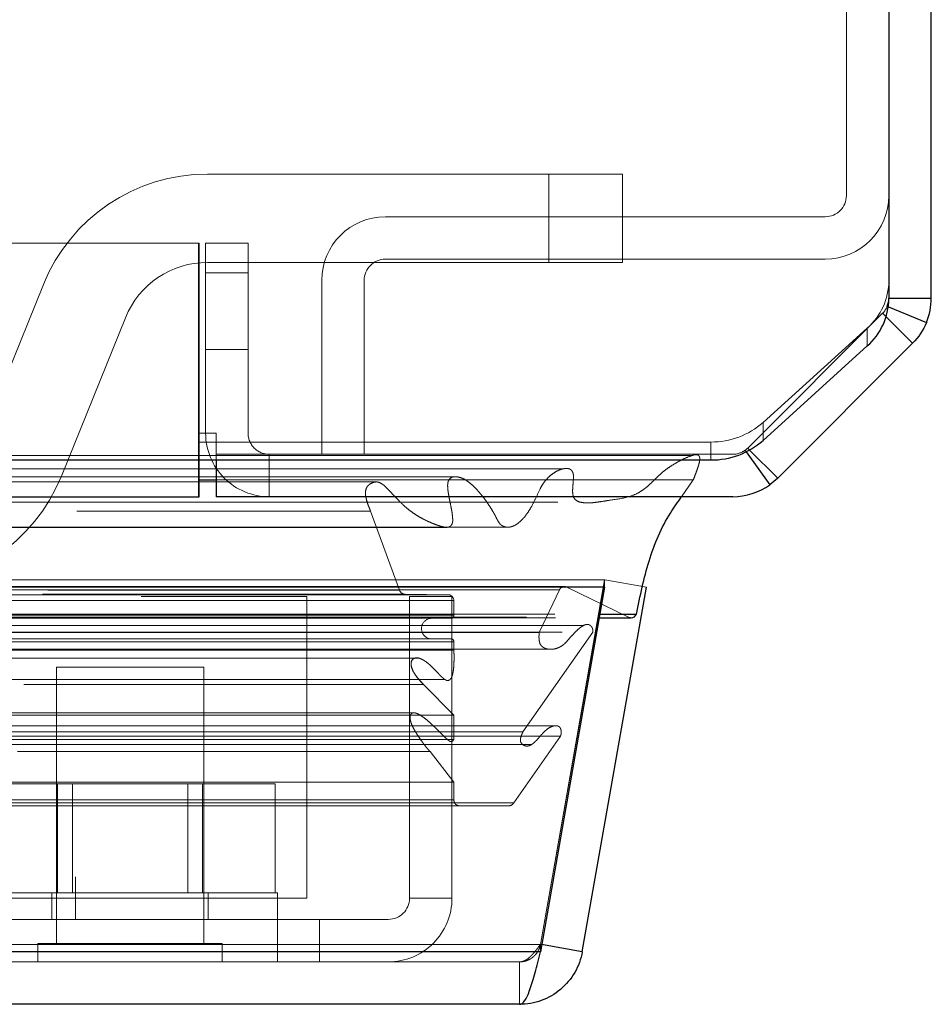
# Model space of a CAD drawing. Header units: inches. Extents: x 0.2 to 10.7, y 0.2 to 7.9.
# Tile 70 of 105: x 4.901 to 5.03, y 6.291 to 6.43. Entities that reach past the tile are written whole.
import ezdxf

# ---------------------------------------------------------------- set-up
doc = ezdxf.new("R2010")
doc.units = ezdxf.units.IN
doc.header["$MEASUREMENT"] = 0
doc.linetypes.add('HIDDEN', pattern=[0.07500000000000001, 0.05, -0.025])

msp = doc.modelspace()

# ---------------------------------------------------------------- linework, layer by layer
at = {"color": 7, "linetype": 'Continuous', "lineweight": 25}
for p, q in [((5.02980761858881, 6.390347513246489), (5.02980761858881, 7.18960487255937)), ((5.02380761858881, 7.187069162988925), (5.02380761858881, 6.390259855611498)), ((5.02380761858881, 6.390347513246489), (5.02980761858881, 6.390347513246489)), ((5.023733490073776, 6.389135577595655), (5.029122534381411, 6.386903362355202)), ((5.02342628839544, 6.387728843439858), (5.027171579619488, 6.38398355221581)), ((5.027171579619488, 6.38398355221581), (5.008095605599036, 6.364907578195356)), ((5.006025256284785, 6.370233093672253), (5.020756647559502, 6.383584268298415)), ((5.004129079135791, 6.368874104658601), (5.008095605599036, 6.364907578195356)), ((3.13330761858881, 6.36746797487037), (4.926307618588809, 6.36746797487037)), ((4.926307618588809, 6.36746797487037), (4.998659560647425, 6.36746797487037)), ((4.926307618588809, 6.362271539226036), (4.926307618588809, 6.36746797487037)), ((4.928724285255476, 6.36746797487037), (4.928724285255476, 6.362271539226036)), ((5.003642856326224, 6.368618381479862), (5.006992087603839, 6.363968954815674)), ((4.926307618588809, 6.36465335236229), (4.928724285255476, 6.36465335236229)), ((3.13330761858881, 6.362271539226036), (4.926307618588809, 6.362271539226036)), ((5.001731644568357, 6.362271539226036), (4.928724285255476, 6.362271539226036)), ((4.983632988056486, 6.349468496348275), (3.075941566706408, 6.349468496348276)), ((4.983632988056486, 6.349468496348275), (4.974548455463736, 6.297947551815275)), ((4.980466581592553, 6.297947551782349), (4.989551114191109, 6.349468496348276)), ((4.983632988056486, 6.349468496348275), (4.983632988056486, 6.349541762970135)), ((4.98287304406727, 6.345158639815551), (4.987374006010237, 6.345158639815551)), ((4.982962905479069, 6.345668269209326), (4.988141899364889, 6.345668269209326)), ((4.974548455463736, 6.297947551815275), (3.085026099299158, 6.297947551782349)), ((4.980466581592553, 6.297947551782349), (4.974726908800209, 6.298959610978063)), ((4.97160331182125, 6.290510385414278), (3.087971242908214, 6.290510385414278))]:
    msp.add_line(p, q, dxfattribs=at)
at = {"color": 7, "linetype": 'HIDDEN', "lineweight": 18}
for p, q in [((5.017807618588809, 6.459479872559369), (5.017807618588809, 6.404854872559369)), ((4.975741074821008, 6.407898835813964), (4.927478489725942, 6.407898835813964)), ((4.975741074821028, 6.395398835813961), (4.975741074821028, 6.407898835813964)), ((4.975741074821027, 6.395398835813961), (4.975741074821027, 6.407898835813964)), ((4.975741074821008, 6.395398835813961), (4.975741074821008, 6.407898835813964)), ((4.975741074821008, 6.407898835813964), (4.986157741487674, 6.407898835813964)), ((4.975741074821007, 6.395398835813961), (4.975741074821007, 6.407898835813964)), ((4.986157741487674, 6.395398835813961), (4.986157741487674, 6.407898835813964)), ((5.014807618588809, 6.401854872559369), (4.952640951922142, 6.401854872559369)), ((4.926307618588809, 6.398104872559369), (3.13330761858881, 6.398104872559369)), ((4.92623175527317, 6.371271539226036), (4.92623175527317, 6.398104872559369)), ((4.926307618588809, 6.398104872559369), (4.926307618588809, 6.371271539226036)), ((4.927224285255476, 6.398104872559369), (4.933224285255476, 6.398104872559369)), ((4.927224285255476, 6.371271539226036), (4.927224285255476, 6.398104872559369)), ((4.933224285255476, 6.398104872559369), (4.933224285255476, 6.371271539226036)), ((4.927478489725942, 6.395398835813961), (4.975741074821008, 6.395398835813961)), ((5.014807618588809, 6.395854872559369), (4.952640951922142, 6.395854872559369)), ((4.986157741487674, 6.395398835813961), (4.975741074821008, 6.395398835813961)), ((4.927224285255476, 6.393938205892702), (4.933224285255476, 6.393938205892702)), ((4.933224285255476, 6.393938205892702), (4.927224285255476, 6.393938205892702)), ((4.927224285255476, 6.393938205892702), (4.933224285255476, 6.393938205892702)), ((4.933224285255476, 6.393938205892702), (4.927224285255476, 6.393938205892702)), ((4.943640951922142, 6.392854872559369), (4.943640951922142, 6.368271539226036)), ((4.949640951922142, 6.392854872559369), (4.949640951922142, 6.368271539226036)), ((4.90430206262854, 6.392271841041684), (4.895245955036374, 6.369878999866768)), ((5.003852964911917, 6.369150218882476), (5.022928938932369, 6.388226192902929)), ((5.022929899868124, 6.388225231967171), (5.003853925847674, 6.369149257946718)), ((5.022928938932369, 6.388226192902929), (5.02342628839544, 6.387728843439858)), ((5.023579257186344, 6.389199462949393), (5.023733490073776, 6.389135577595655)), ((4.906834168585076, 6.365192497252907), (4.915890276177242, 6.387585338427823)), ((5.020756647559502, 6.38611997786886), (5.006025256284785, 6.372768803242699)), ((5.020756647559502, 6.38611997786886), (5.020756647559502, 6.383584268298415)), ((4.927224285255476, 6.383104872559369), (4.933224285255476, 6.383104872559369)), ((5.006025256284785, 6.370233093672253), (5.006025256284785, 6.372768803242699)), ((3.13330761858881, 6.371271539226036), (4.926307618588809, 6.371271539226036)), ((3.13330761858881, 6.371271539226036), (4.926307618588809, 6.371271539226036)), ((3.133383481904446, 6.371271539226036), (4.92623175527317, 6.371271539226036)), ((3.133383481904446, 6.371271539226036), (4.92623175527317, 6.371271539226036)), ((3.133383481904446, 6.371271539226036), (4.92623175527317, 6.371271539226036)), ((3.133383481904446, 6.371271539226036), (4.92623175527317, 6.371271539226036)), ((4.92623175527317, 6.362271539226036), (4.92623175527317, 6.371271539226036)), ((4.92623175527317, 6.371271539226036), (4.928731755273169, 6.371271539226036)), ((4.926307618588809, 6.371271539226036), (4.926307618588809, 6.370003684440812)), ((4.928731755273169, 6.368271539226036), (4.928731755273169, 6.371271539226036)), ((3.13330761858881, 6.370003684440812), (4.926307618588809, 6.370003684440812)), ((4.926307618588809, 6.370003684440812), (4.998659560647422, 6.370003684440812)), ((4.926307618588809, 6.36746797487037), (4.926307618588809, 6.370003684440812)), ((4.998659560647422, 6.370003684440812), (4.998659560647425, 6.36746797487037)), ((5.003485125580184, 6.36883734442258), (5.003642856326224, 6.368618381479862)), ((5.003852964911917, 6.369150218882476), (5.004129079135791, 6.368874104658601)), ((3.13330761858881, 6.368271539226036), (4.926307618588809, 6.368271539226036)), ((4.928724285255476, 6.368271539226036), (4.928724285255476, 6.36746797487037)), ((4.928724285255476, 6.368271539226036), (5.001731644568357, 6.368271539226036)), ((4.936224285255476, 6.368271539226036), (4.936224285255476, 6.362271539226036)), ((5.001734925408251, 6.368271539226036), (5.001731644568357, 6.368271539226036)), ((4.962775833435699, 6.365081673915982), (3.096797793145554, 6.365081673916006)), ((3.13330761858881, 6.364653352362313), (4.926307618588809, 6.36465335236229)), ((4.928724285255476, 6.36465335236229), (4.996145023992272, 6.364653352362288)), ((4.962778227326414, 6.365081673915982), (4.962775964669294, 6.365081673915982)), ((4.994512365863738, 6.362271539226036), (4.996145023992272, 6.364653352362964)), ((4.951253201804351, 6.36435790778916), (3.108317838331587, 6.364357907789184)), ((3.109027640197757, 6.360231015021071), (4.950546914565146, 6.360231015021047)), ((4.950546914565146, 6.360231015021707), (4.954637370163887, 6.349039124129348)), ((4.983632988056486, 6.350510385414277), (3.075941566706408, 6.350510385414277)), ((3.081384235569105, 6.349543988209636), (4.978190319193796, 6.349543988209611)), ((4.977980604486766, 6.349570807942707), (3.081593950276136, 6.349570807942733)), ((4.983632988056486, 6.350510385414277), (4.974548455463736, 6.298989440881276)), ((4.974557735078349, 6.298989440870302), (4.983642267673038, 6.350510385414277)), ((4.978190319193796, 6.349543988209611), (4.98700869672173, 6.345242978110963)), ((4.983632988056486, 6.349541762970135), (4.983632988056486, 6.350510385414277)), ((4.989551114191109, 6.349468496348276), (4.983642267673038, 6.350510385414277)), ((3.082347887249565, 6.349092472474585), (4.977226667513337, 6.34909247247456)), ((3.082347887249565, 6.349092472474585), (4.977226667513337, 6.34909247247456)), ((3.098084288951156, 6.348421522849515), (4.961490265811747, 6.348421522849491)), ((3.098084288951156, 6.348421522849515), (4.961490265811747, 6.348421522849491)), ((3.104164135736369, 6.34849190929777), (4.955410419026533, 6.348491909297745)), ((3.104164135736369, 6.34849190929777), (4.955410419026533, 6.348491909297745)), ((3.104937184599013, 6.349039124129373), (4.954637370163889, 6.349039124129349)), ((3.104937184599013, 6.349039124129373), (4.954637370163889, 6.349039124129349)), ((3.118106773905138, 6.348177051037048), (4.941523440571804, 6.348177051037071)), ((4.941523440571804, 6.348177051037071), (4.941523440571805, 6.305510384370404)), ((4.955410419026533, 6.348491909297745), (4.961490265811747, 6.348421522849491)), ((4.956051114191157, 6.348177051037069), (4.962051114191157, 6.348177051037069)), ((4.956051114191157, 6.348177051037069), (4.956051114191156, 6.305510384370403)), ((4.962051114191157, 6.348177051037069), (4.962051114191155, 6.305510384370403)), ((4.974392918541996, 6.34307421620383), (4.977226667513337, 6.34909247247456)), ((3.097250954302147, 6.347578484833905), (4.962323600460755, 6.347578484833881)), ((3.097250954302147, 6.347578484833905), (4.962323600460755, 6.347578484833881)), ((4.962323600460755, 6.347578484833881), (4.962323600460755, 6.345504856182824)), ((3.072565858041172, 6.345242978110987), (4.98700869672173, 6.345242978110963)), ((3.072565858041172, 6.345242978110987), (4.98700869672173, 6.345242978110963)), ((3.076611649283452, 6.345668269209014), (4.982962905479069, 6.345668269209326)), ((3.07670151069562, 6.345158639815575), (4.98287304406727, 6.345158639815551)), ((3.097250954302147, 6.345504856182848), (4.962323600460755, 6.345504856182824)), ((3.097250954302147, 6.345504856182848), (4.962323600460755, 6.345504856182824)), ((3.097667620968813, 6.345088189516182), (4.961906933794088, 6.345088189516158)), ((4.980672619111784, 6.344054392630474), (3.078940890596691, 6.344054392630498)), ((3.07763451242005, 6.343105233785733), (4.981940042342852, 6.343105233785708)), ((3.085181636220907, 6.343074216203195), (4.974392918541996, 6.34307421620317)), ((4.972073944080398, 6.329014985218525), (4.98194004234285, 6.343105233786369)), ((3.097250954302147, 6.341754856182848), (4.962323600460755, 6.341754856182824)), ((3.097250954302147, 6.341754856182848), (4.962323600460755, 6.341754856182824)), ((3.097667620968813, 6.342171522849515), (4.961906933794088, 6.34217152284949)), ((4.962323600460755, 6.341754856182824), (4.962323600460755, 6.340581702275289)), ((3.083606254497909, 6.340704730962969), (4.975963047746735, 6.340704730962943)), ((3.097250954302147, 6.340581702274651), (4.962323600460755, 6.340581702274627)), ((4.957296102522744, 6.339471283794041), (3.102272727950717, 6.339471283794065)), ((4.926967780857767, 6.338177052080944), (4.906134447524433, 6.338177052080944)), ((4.906134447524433, 6.338177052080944), (4.906134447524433, 6.299114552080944)), ((4.926967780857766, 6.299114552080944), (4.926967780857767, 6.338177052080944)), ((3.098513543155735, 6.336410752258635), (4.961083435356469, 6.336410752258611)), ((3.101546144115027, 6.33573571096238), (4.958028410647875, 6.335735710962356)), ((3.101546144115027, 6.33573571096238), (4.958028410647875, 6.335735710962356)), ((4.958028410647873, 6.335735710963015), (4.962323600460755, 6.331411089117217)), ((4.961083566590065, 6.336410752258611), (4.961084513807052, 6.336410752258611)), ((3.097250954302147, 6.331411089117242), (4.962323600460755, 6.331411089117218)), ((4.956558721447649, 6.331729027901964), (3.103025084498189, 6.331729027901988)), ((4.962323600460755, 6.331411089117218), (4.962323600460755, 6.327966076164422)), ((4.976595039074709, 6.329889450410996), (3.082986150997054, 6.329889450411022)), ((3.082198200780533, 6.328430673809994), (4.977376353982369, 6.32843067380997)), ((3.087500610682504, 6.329014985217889), (4.972073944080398, 6.329014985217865)), ((4.970771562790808, 6.318998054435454), (4.977376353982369, 6.328430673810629)), ((3.086235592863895, 6.327262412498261), (4.973328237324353, 6.327262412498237)), ((3.097250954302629, 6.327966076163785), (4.962323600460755, 6.327966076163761)), ((3.098169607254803, 6.327959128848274), (4.96139417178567, 6.32795912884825)), ((4.973328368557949, 6.327262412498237), (4.973340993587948, 6.327262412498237)), ((3.100616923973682, 6.326239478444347), (4.958957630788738, 6.326239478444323)), ((4.958957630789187, 6.326239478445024), (4.962323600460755, 6.321931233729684)), ((3.097250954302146, 6.32193123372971), (4.962323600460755, 6.321931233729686)), ((4.906303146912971, 6.321677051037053), (4.896055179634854, 6.321677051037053)), ((4.90630314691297, 6.306260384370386), (4.906303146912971, 6.321677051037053)), ((4.926799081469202, 6.321677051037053), (4.906303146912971, 6.321677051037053)), ((4.908388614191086, 6.321677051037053), (4.908388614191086, 6.306260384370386)), ((4.924713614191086, 6.306260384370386), (4.924713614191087, 6.321677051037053)), ((4.926799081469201, 6.306260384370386), (4.926799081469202, 6.321677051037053)), ((4.937047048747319, 6.321677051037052), (4.926799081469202, 6.321677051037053)), ((4.937047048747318, 6.306260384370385), (4.937047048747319, 6.321677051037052)), ((4.962323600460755, 6.321931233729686), (4.962323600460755, 6.319398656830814)), ((3.088802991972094, 6.318998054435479), (4.970771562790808, 6.318998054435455)), ((3.089533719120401, 6.318565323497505), (4.970040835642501, 6.318565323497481)), ((3.097250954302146, 6.319398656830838), (4.962323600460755, 6.319398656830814)), ((3.097250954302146, 6.319398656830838), (4.962323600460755, 6.319398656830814)), ((4.795992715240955, 6.308510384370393), (4.908826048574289, 6.308510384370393)), ((4.908826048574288, 6.302510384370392), (4.908826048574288, 6.308510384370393)), ((4.93738444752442, 6.306260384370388), (4.895717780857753, 6.306260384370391)), ((4.90550944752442, 6.30626038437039), (4.90550944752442, 6.30251038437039)), ((4.927592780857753, 6.302510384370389), (4.927592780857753, 6.306260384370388)), ((4.93738444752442, 6.302510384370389), (4.93738444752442, 6.306260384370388)), ((4.898356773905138, 6.305510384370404), (4.941523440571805, 6.305510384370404)), ((4.962051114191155, 6.305510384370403), (4.956051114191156, 6.305510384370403)), ((4.943301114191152, 6.302510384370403), (4.898356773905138, 6.302510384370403)), ((4.937384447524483, 6.296510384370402), (4.937384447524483, 6.302510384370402)), ((4.943301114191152, 6.302510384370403), (4.943301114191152, 6.296510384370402)), ((4.953051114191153, 6.302510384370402), (4.943301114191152, 6.302510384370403)), ((4.929571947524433, 6.299114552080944), (4.903530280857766, 6.299114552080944)), ((4.903530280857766, 6.299114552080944), (4.903530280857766, 6.296510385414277)), ((4.929571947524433, 6.296510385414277), (4.929571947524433, 6.299114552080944)), ((4.974548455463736, 6.298989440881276), (3.085026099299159, 6.298989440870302)), ((3.08502609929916, 6.298989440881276), (4.974548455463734, 6.298989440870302)), ((3.08502609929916, 6.297947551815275), (4.974548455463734, 6.297947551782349)), ((4.974548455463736, 6.297947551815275), (4.974548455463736, 6.298989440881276)), ((4.974726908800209, 6.298959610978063), (4.974557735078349, 6.298989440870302)), ((4.97160331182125, 6.296510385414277), (3.087971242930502, 6.296510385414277)), ((4.97160331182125, 6.296510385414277), (4.97160331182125, 6.290510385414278))]:
    msp.add_line(p, q, dxfattribs=at)
at = {"color": 7, "linetype": 'HIDDEN', "lineweight": 18, "flags": 128}
for points in [[(4.995985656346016, 6.368089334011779), (4.045085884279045, 6.368089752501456), (3.063601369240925, 6.36808933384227)], [(4.977692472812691, 6.366198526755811), (4.045085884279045, 6.36619930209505), (3.081886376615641, 6.366198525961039)], [(4.951278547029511, 6.364357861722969), (4.045085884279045, 6.364357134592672), (3.108322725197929, 6.3643578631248)], [(3.076994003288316, 6.361502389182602), (3.951573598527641, 6.361505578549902), (4.982573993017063, 6.361502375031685)], [(3.076996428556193, 6.361502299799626), (4.069955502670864, 6.361502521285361), (4.982579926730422, 6.361502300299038)], [(3.089536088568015, 6.357962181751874), (4.014495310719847, 6.357961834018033), (4.970045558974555, 6.35796218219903)], [(3.098302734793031, 6.357943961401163), (4.014495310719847, 6.357943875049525), (4.961268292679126, 6.3579439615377)]]:
    msp.add_lwpolyline(points, dxfattribs=at)
at = {"color": 7, "linetype": 'HIDDEN', "lineweight": 18}
for centre, radius, start, end in [((4.927478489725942, 6.382898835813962), 0.02500000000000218, 90, 157.980618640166), ((5.014807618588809, 6.404854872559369), 0.009000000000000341, 270.0000000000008, 0), ((5.014807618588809, 6.404854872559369), 0.003000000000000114, 270.0000000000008, 0), ((4.952640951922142, 6.392854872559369), 0.009000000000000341, 90, 180), ((4.927478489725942, 6.382898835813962), 0.01250000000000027, 90, 157.9806186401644), ((4.952640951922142, 6.392854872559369), 0.003000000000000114, 90, 180), ((5.014784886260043, 6.392884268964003), 0.00902316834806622, 311.4392312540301, 359.4367350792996), ((5.020810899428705, 6.390344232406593), 0.00299671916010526, 337.2718075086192, 0), ((4.998739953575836, 6.380982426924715), 0.01097903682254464, 269.5804534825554, 311.5723170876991), ((4.936224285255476, 6.371271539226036), 0.009000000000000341, 180, 270.0000000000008), ((4.936224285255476, 6.371271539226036), 0.003000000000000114, 180, 270.0000000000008), ((5.001731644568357, 6.371271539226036), 0.003000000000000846, 270.0000000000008, 305.7672282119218), ((5.001734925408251, 6.371268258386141), 0.002996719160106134, 299.0922462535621, 315.0000000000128), ((4.883657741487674, 6.374565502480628), 0.02500000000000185, 270.0000000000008, 337.9806186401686), ((4.977980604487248, 6.348737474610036), 0.000833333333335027, 75.42437505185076, 154.7861857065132), ((4.955420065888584, 6.349325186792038), 0.0008333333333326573, 200.0765427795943, 269.3367158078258), ((4.961480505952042, 6.347578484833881), 0.0008430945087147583, 0, 89.33671580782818), ((4.959198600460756, 6.343629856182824), 0.001458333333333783, 90, 270.0000000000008), ((4.961906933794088, 6.345504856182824), 0.0004166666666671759, 270.0000000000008, 0), ((4.98737400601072, 6.345991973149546), 0.0008333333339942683, 244.0000000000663, 269.9999999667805), ((4.961906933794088, 6.341754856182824), 0.0004166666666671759, 0, 90), ((4.963156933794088, 6.319398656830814), 0.0008333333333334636, 180, 270.0000000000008), ((4.970040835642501, 6.319398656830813), 0.0008333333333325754, 270.0000000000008, 331.2673752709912), ((4.953051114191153, 6.305510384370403), 0.003000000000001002, 270.0000000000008, 0), ((4.953051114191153, 6.305510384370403), 0.00900000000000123, 269.9999999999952, 0)]:
    msp.add_arc(centre, radius, start, end, dxfattribs=at)
at = {"color": 7, "linetype": 'Continuous', "lineweight": 25}
for centre, radius, start, end in [((5.014784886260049, 6.390348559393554), 0.009023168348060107, 311.4392312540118, 359.4367350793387), ((4.998739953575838, 6.378446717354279), 0.01097903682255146, 269.5804534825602, 311.5723170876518), ((5.001731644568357, 6.371271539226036), 0.008999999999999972, 270.0000000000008, 305.7672282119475), ((4.98737400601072, 6.345991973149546), 0.0008333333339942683, 269.9999999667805, 337.1422395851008)]:
    msp.add_arc(centre, radius, start, end, dxfattribs=at)
for points in [[(5.023579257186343, 6.389199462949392), (5.023729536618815, 6.38956226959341), (5.02380761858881, 6.389954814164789), (5.02380761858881, 6.390347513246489)], [(5.029122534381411, 6.386903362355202), (5.029574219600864, 6.387993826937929), (5.02980761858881, 6.389167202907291), (5.02980761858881, 6.390347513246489)], [(5.029122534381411, 6.386903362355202), (5.028670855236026, 6.385812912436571), (5.02800617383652, 6.384818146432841), (5.027171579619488, 6.38398355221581)], [(5.008095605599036, 6.364907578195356), (5.007753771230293, 6.364565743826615), (5.007384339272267, 6.364251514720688), (5.006992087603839, 6.363968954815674)]]:
    msp.add_open_spline(points, degree=3, dxfattribs=at)
at = {"color": 7, "linetype": 'HIDDEN', "lineweight": 18}
for points in [[(5.023579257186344, 6.389199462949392), (5.023428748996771, 6.388836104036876), (5.023207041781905, 6.388504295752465), (5.022928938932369, 6.388226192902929)], [(5.003852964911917, 6.369150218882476), (5.003739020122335, 6.369036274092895), (5.003615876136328, 6.368931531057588), (5.003485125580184, 6.36883734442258)]]:
    msp.add_open_spline(points, degree=3, dxfattribs=at)
for points, knots in [([(4.996145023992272, 6.364653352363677), (4.996271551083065, 6.364957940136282), (4.996503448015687, 6.365516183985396), (4.996781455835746, 6.366300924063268), (4.996977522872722, 6.366947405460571), (4.997077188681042, 6.367424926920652), (4.997083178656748, 6.367760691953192), (4.997026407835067, 6.367982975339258), (4.996902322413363, 6.368137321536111), (4.996713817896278, 6.368208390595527), (4.996482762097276, 6.368221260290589), (4.996210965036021, 6.368169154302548), (4.995924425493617, 6.368076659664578), (4.995365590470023, 6.367882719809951), (4.994565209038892, 6.367517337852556), (4.993563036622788, 6.366961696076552), (4.992633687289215, 6.366375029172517), (4.991775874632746, 6.365722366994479), (4.990934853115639, 6.3649325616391), (4.990221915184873, 6.364207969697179), (4.989553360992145, 6.363611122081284), (4.988953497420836, 6.363160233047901), (4.988090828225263, 6.362632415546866), (4.986525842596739, 6.362055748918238), (4.984866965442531, 6.361861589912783), (4.983330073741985, 6.361608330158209), (4.982322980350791, 6.361459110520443), (4.98126387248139, 6.361372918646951), (4.980329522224, 6.361428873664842), (4.979644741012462, 6.361689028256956), (4.979275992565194, 6.362085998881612), (4.979135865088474, 6.362528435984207), (4.979095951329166, 6.363013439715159), (4.979122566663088, 6.363633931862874), (4.979178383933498, 6.364256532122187), (4.97920983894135, 6.36474916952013), (4.979237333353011, 6.365068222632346), (4.979222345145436, 6.36530267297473), (4.979188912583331, 6.365537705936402), (4.979113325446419, 6.365768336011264), (4.978960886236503, 6.36600629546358), (4.978714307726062, 6.366202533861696), (4.97841593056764, 6.366264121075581), (4.978084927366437, 6.366265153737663), (4.977727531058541, 6.366214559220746), (4.977294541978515, 6.366093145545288), (4.976744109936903, 6.365834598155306), (4.976098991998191, 6.365405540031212), (4.975495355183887, 6.364843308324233), (4.974951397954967, 6.364190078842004), (4.974404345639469, 6.363212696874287), (4.973849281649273, 6.361960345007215), (4.973209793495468, 6.360688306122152), (4.972517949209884, 6.359639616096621), (4.971753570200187, 6.358769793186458), (4.971047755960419, 6.358263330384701), (4.970499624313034, 6.358039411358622), (4.970141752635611, 6.357957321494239), (4.969775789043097, 6.357952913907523), (4.9694121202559, 6.358042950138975), (4.969110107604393, 6.358181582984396), (4.968896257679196, 6.358352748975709), (4.968734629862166, 6.358549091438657), (4.968527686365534, 6.358879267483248), (4.96830406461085, 6.359316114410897), (4.96806921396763, 6.359778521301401), (4.967770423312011, 6.360303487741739), (4.967402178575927, 6.36089072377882), (4.966951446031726, 6.361567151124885), (4.966396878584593, 6.362329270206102), (4.965742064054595, 6.363124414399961), (4.964989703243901, 6.363895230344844), (4.964253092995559, 6.364493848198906), (4.963476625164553, 6.364933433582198), (4.962873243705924, 6.365092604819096), (4.962400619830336, 6.365101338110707), (4.962058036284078, 6.365049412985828), (4.961678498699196, 6.364822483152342), (4.961453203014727, 6.364313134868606), (4.961429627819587, 6.363773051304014), (4.96147686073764, 6.363153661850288), (4.961595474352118, 6.36236845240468), (4.961784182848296, 6.361465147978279), (4.961975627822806, 6.360554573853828), (4.96210602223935, 6.359743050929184), (4.962159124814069, 6.359117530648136), (4.962156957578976, 6.358674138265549), (4.962044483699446, 6.358370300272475), (4.96187918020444, 6.358134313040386), (4.961634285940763, 6.357976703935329), (4.961324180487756, 6.357927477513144), (4.960983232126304, 6.357970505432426), (4.960658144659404, 6.358042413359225), (4.960278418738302, 6.358150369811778), (4.959834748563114, 6.358305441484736), (4.95932971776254, 6.358497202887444), (4.958925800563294, 6.358669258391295), (4.958654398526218, 6.358791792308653), (4.958514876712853, 6.358856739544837), (4.958443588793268, 6.358890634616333), (4.958407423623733, 6.358907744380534), (4.958389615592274, 6.358916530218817), (4.958380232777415, 6.358920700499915), (4.95837619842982, 6.358923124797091), (4.958372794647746, 6.358923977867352), (4.958373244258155, 6.358925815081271), (4.958371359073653, 6.35892520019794), (4.958369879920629, 6.358924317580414), (4.95837049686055, 6.3589256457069), (4.95836961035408, 6.358926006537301), (4.958369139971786, 6.35892624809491), (4.958368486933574, 6.358926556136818), (4.958367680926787, 6.358926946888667), (4.95836671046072, 6.35892741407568), (4.958365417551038, 6.35892803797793), (4.958363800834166, 6.358928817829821), (4.958361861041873, 6.358929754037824), (4.958359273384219, 6.358931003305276), (4.958356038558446, 6.358932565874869), (4.958352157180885, 6.358934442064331), (4.958346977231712, 6.358936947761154), (4.958340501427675, 6.358940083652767), (4.958332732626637, 6.358943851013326), (4.958323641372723, 6.35894826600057), (4.958313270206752, 6.358953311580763), (4.958301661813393, 6.358958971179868), (4.958289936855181, 6.358964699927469), (4.958250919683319, 6.358983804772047), (4.958153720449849, 6.359031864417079), (4.957940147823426, 6.359140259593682), (4.957531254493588, 6.359359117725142), (4.956952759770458, 6.359704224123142), (4.956287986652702, 6.36016314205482), (4.955498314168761, 6.360784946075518), (4.95444736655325, 6.361769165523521), (4.953479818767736, 6.36284906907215), (4.952646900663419, 6.36370592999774), (4.952130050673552, 6.364133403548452), (4.951566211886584, 6.364398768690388), (4.950967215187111, 6.364334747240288), (4.950475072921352, 6.364094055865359), (4.950122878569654, 6.3638052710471), (4.949949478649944, 6.363512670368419), (4.949846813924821, 6.363164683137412), (4.949807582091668, 6.362785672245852), (4.949844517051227, 6.362374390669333), (4.949946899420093, 6.361921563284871), (4.950092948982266, 6.361406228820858), (4.950297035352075, 6.360831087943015), (4.950460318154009, 6.360438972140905), (4.950546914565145, 6.360231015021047)], [0, 0, 0, 0, 0.01126783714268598, 0.02065152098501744, 0.02797995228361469, 0.03376025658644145, 0.03628662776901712, 0.03862375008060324, 0.04091196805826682, 0.04357659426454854, 0.0474111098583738, 0.05144624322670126, 0.05577432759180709, 0.06044574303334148, 0.0775003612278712, 0.09368309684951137, 0.108955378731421, 0.1234219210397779, 0.1374597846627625, 0.1541866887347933, 0.1631824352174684, 0.1733426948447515, 0.1846215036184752, 0.2054567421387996, 0.245469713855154, 0.2599690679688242, 0.2751986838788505, 0.291112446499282, 0.3078163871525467, 0.3169312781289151, 0.3232776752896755, 0.3273042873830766, 0.3323900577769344, 0.3386222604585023, 0.3471371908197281, 0.3524221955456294, 0.3544067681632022, 0.3573372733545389, 0.3598791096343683, 0.3620606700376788, 0.3654254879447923, 0.3696496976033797, 0.3745605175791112, 0.3795451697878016, 0.3846697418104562, 0.3899543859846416, 0.3993239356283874, 0.4110466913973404, 0.4218968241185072, 0.4318983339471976, 0.442885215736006, 0.4621421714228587, 0.4783979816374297, 0.4927019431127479, 0.5077224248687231, 0.5224446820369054, 0.5279689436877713, 0.5334586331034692, 0.5389615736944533, 0.5445641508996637, 0.5503102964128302, 0.5523969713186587, 0.5556608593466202, 0.5602930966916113, 0.5664519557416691, 0.5726719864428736, 0.5782476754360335, 0.5879027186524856, 0.5977903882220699, 0.6078641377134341, 0.6227373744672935, 0.636657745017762, 0.6496640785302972, 0.6610684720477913, 0.6740258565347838, 0.6771770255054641, 0.6823552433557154, 0.6894646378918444, 0.6953523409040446, 0.7000267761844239, 0.7066167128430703, 0.715132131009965, 0.7256403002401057, 0.7366765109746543, 0.7455071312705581, 0.7521811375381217, 0.7567713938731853, 0.7594163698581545, 0.7627474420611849, 0.7667878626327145, 0.7716894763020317, 0.7770813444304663, 0.7820249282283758, 0.7865209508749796, 0.7946002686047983, 0.8027314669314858, 0.8099416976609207, 0.8136585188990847, 0.8155873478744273, 0.8165638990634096, 0.8170545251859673, 0.8173003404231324, 0.8174233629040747, 0.817484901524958, 0.8175156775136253, 0.8175476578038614, 0.8175622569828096, 0.8175766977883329, 0.8176044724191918, 0.8176081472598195, 0.8176158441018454, 0.8176275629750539, 0.8176389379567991, 0.8176543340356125, 0.8176737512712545, 0.8177005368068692, 0.8177313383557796, 0.8177661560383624, 0.8178238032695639, 0.8178854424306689, 0.8179510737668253, 0.8180706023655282, 0.8181940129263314, 0.8183213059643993, 0.8185039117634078, 0.8186884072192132, 0.8188747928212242, 0.8190630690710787, 0.8205494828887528, 0.8235154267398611, 0.8292863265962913, 0.8402457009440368, 0.851836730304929, 0.8625942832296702, 0.8809396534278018, 0.9088714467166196, 0.9180082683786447, 0.9271288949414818, 0.9359852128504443, 0.944866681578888, 0.9543138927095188, 0.9584140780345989, 0.9623903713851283, 0.9664110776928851, 0.9704132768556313, 0.9744691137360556, 0.9794955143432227, 0.9854987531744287, 0.9923093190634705, 1, 1, 1, 1]), ([(4.981940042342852, 6.343105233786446), (4.981948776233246, 6.343140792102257), (4.981966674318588, 6.343213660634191), (4.981969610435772, 6.343334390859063), (4.981955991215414, 6.343461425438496), (4.98192429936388, 6.343592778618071), (4.981875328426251, 6.343724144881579), (4.981809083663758, 6.343850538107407), (4.981724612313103, 6.34396580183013), (4.981614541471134, 6.344070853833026), (4.981435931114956, 6.34417960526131), (4.98106475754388, 6.344275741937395), (4.980565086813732, 6.344048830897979), (4.979949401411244, 6.343601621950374), (4.979333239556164, 6.34299937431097), (4.978674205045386, 6.342264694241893), (4.978164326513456, 6.341671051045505), (4.977727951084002, 6.34128664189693), (4.977345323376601, 6.341039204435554), (4.976873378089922, 6.340826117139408), (4.97630339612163, 6.340694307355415), (4.975702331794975, 6.340700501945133), (4.975178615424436, 6.340827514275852), (4.974792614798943, 6.341062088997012), (4.974539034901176, 6.341361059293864), (4.974420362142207, 6.341725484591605), (4.974354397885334, 6.342143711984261), (4.974340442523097, 6.342604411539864), (4.974375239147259, 6.34291593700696), (4.974392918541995, 6.34307421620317)], [0, 0, 0, 0, 0.008015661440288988, 0.01642624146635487, 0.02548130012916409, 0.03532265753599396, 0.04596837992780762, 0.05731829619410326, 0.06918684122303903, 0.08154973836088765, 0.09716460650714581, 0.1262066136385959, 0.1938647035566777, 0.2508569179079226, 0.3344528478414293, 0.4187957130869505, 0.5010146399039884, 0.5361129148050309, 0.5786151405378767, 0.6281782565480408, 0.6848127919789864, 0.7500089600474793, 0.8064906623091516, 0.8477527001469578, 0.8748195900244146, 0.9022650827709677, 0.9327237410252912, 0.965818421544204, 1, 1, 1, 1]), ([(4.958028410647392, 6.335735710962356), (4.957543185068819, 6.336244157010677), (4.956903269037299, 6.33691469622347), (4.956360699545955, 6.337983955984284), (4.956259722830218, 6.338505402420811), (4.956274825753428, 6.338847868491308), (4.956340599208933, 6.339093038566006), (4.956464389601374, 6.339269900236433), (4.95667968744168, 6.339423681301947), (4.956967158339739, 6.339528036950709), (4.957191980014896, 6.339453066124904), (4.957292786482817, 6.339419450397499)], [0, 0, 0, 0, 0.4376193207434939, 0.5771328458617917, 0.6616857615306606, 0.7089005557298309, 0.7515501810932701, 0.7928728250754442, 0.8340191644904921, 0.925576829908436, 1, 1, 1, 1]), ([(4.962323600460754, 6.340581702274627), (4.962332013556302, 6.340270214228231), (4.962347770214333, 6.339686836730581), (4.962337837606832, 6.338870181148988), (4.962299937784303, 6.338170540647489), (4.962231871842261, 6.337585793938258), (4.962133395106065, 6.337096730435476), (4.961989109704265, 6.336704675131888), (4.961843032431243, 6.336477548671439), (4.961677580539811, 6.336358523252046), (4.96149604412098, 6.336260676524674), (4.961234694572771, 6.336307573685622), (4.96097032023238, 6.336476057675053), (4.960706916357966, 6.336683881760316), (4.960420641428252, 6.336961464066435), (4.960051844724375, 6.337361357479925), (4.959613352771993, 6.337844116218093), (4.959106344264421, 6.338339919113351), (4.958620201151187, 6.338764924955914), (4.958149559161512, 6.339097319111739), (4.957699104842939, 6.339348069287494), (4.95726212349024, 6.339506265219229), (4.956885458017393, 6.3394941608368), (4.956597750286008, 6.339378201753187), (4.956410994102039, 6.339195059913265), (4.956298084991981, 6.33893041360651), (4.956258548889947, 6.338627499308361), (4.956309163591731, 6.338280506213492), (4.956425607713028, 6.337885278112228), (4.956639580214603, 6.337433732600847), (4.956976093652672, 6.336936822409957), (4.957445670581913, 6.336341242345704), (4.95782135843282, 6.335950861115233), (4.958028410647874, 6.335735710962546)], [0, 0, 0, 0, 0.05364538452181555, 0.1004709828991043, 0.1405158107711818, 0.1742964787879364, 0.2022921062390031, 0.2277504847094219, 0.2493517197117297, 0.2550791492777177, 0.270961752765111, 0.2962491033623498, 0.3172220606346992, 0.3416341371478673, 0.3696635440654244, 0.4013096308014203, 0.4549012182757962, 0.5048963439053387, 0.5512405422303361, 0.5938231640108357, 0.632941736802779, 0.6687901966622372, 0.7024212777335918, 0.7234999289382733, 0.7415256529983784, 0.7580224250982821, 0.7745344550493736, 0.7931665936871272, 0.8180935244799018, 0.8472655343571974, 0.8863868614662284, 0.9373845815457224, 1, 1, 1, 1]), ([(4.962323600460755, 6.327966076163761), (4.962312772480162, 6.327945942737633), (4.962283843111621, 6.327892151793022), (4.962216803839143, 6.327806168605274), (4.962121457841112, 6.327707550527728), (4.961986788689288, 6.327632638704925), (4.961816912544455, 6.327657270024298), (4.961636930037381, 6.327757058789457), (4.96135858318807, 6.32797978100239), (4.960974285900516, 6.328368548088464), (4.960484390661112, 6.328840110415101), (4.959990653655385, 6.329323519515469), (4.959501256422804, 6.329795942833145), (4.959004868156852, 6.330268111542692), (4.958476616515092, 6.330736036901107), (4.957892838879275, 6.33118692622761), (4.957374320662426, 6.331507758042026), (4.956947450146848, 6.331689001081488), (4.956627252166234, 6.331774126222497), (4.956363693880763, 6.331671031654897), (4.956207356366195, 6.33149427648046), (4.956153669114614, 6.33132349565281), (4.956132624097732, 6.331111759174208), (4.956141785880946, 6.330870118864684), (4.956182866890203, 6.330610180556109), (4.956273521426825, 6.330280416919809), (4.956438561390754, 6.329869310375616), (4.956695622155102, 6.329359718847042), (4.957034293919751, 6.328788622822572), (4.957404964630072, 6.328231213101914), (4.957769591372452, 6.327719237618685), (4.958092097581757, 6.327278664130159), (4.95839587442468, 6.326884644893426), (4.958679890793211, 6.326538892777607), (4.958868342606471, 6.32633573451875), (4.958957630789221, 6.326239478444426)], [0, 0, 0, 0, 0.004393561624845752, 0.01173838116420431, 0.02163481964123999, 0.03350566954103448, 0.04779306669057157, 0.06568677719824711, 0.08271741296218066, 0.1309393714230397, 0.1816873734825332, 0.2321676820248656, 0.2822821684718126, 0.3319640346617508, 0.3859283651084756, 0.4419291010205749, 0.4994657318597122, 0.527085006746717, 0.5544187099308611, 0.58253900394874, 0.5921652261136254, 0.6028740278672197, 0.6156206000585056, 0.6301815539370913, 0.6459191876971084, 0.6630307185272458, 0.6933290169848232, 0.7305967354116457, 0.7749517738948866, 0.8266059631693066, 0.867498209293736, 0.9053336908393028, 0.9400534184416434, 0.9715974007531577, 1, 1, 1, 1]), ([(4.977376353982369, 6.32843067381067), (4.977397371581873, 6.328471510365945), (4.977439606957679, 6.328553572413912), (4.977478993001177, 6.328697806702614), (4.977500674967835, 6.328851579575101), (4.977503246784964, 6.329012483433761), (4.977487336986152, 6.329175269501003), (4.977452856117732, 6.329334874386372), (4.977399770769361, 6.329485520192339), (4.977327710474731, 6.329620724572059), (4.977216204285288, 6.329758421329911), (4.977011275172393, 6.329876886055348), (4.976756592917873, 6.329907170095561), (4.976475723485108, 6.329879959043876), (4.975995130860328, 6.329748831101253), (4.975277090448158, 6.329305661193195), (4.974600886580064, 6.328509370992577), (4.974030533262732, 6.327852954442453), (4.973586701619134, 6.327432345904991), (4.973133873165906, 6.327111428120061), (4.972642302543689, 6.326971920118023), (4.972196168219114, 6.327104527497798), (4.971912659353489, 6.327362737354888), (4.971729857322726, 6.327625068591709), (4.971712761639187, 6.327887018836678), (4.971747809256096, 6.328153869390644), (4.971823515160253, 6.328422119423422), (4.971941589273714, 6.328711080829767), (4.97202394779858, 6.32890018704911), (4.972073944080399, 6.329014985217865)], [0, 0, 0, 0, 0.01286879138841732, 0.02586014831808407, 0.03915414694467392, 0.05280973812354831, 0.06678895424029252, 0.08099193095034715, 0.09530063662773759, 0.1096358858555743, 0.1240351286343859, 0.1483514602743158, 0.1869717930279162, 0.2169893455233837, 0.2495702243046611, 0.3631535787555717, 0.498613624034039, 0.5635885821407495, 0.6272607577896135, 0.6891535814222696, 0.748188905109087, 0.8066944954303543, 0.8499554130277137, 0.8739836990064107, 0.891931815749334, 0.9150774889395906, 0.9430074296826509, 0.965402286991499, 1, 1, 1, 1]), ([(4.974548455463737, 6.298989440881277), (4.974478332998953, 6.298891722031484), (4.974338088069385, 6.298696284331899), (4.974127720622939, 6.298412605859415), (4.973917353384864, 6.298139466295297), (4.973706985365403, 6.297880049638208), (4.973496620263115, 6.297636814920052), (4.973286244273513, 6.297412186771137), (4.973023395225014, 6.297157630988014), (4.972707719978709, 6.296898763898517), (4.972339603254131, 6.296678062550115), (4.971971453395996, 6.296536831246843), (4.971726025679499, 6.2965192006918), (4.971603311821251, 6.296510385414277)], [0, 0, 0, 0, 0.07144899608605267, 0.1428979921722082, 0.2143469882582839, 0.2857959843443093, 0.3572449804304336, 0.4286939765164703, 0.5001429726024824, 0.625107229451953, 0.7500714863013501, 0.8750357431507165, 0.9999999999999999, 0.9999999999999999, 0.9999999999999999, 0.9999999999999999]), ([(4.971603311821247, 6.296510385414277), (4.971703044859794, 6.296513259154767), (4.971902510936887, 6.296519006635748), (4.972198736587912, 6.296565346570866), (4.972489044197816, 6.296638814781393), (4.972770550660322, 6.29674139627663), (4.973040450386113, 6.29687134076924), (4.973296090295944, 6.297027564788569), (4.973594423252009, 6.297253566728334), (4.973913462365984, 6.297572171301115), (4.974213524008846, 6.298002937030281), (4.974440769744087, 6.298478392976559), (4.974518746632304, 6.29881909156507), (4.974557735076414, 6.298989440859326)], [0, 0, 0, 0, 0.07144899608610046, 0.1428979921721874, 0.2143469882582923, 0.2857959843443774, 0.3572449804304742, 0.4286939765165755, 0.5001429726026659, 0.6251072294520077, 0.7500714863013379, 0.8750357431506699, 1, 1, 1, 1])]:
    msp.add_open_spline(points, degree=3, knots=knots, dxfattribs=at)
at = {"color": 7, "linetype": 'Continuous', "lineweight": 25}
for points, knots in [([(4.988141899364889, 6.345668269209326), (4.988649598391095, 6.348213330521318), (4.98967192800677, 6.353338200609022), (4.992083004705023, 6.358889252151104), (4.993971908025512, 6.361519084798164), (4.994512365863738, 6.362271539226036)], [0, 0, 0, 0, 0.4132358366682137, 0.8321135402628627, 1, 1, 1, 1]), ([(4.971603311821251, 6.290510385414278), (4.971848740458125, 6.290510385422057), (4.972094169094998, 6.290694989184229), (4.972585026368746, 6.291411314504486), (4.972830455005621, 6.291942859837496), (4.973321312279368, 6.2932891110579), (4.973566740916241, 6.294103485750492), (4.97405759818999, 6.295917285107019), (4.974303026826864, 6.296916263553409), (4.974548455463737, 6.297947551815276)], [0, 0, 0, 0, 0.25, 0.25, 0.5, 0.5, 0.75, 0.75, 1, 1, 1, 1]), ([(4.980466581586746, 6.297947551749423), (4.980284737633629, 6.296916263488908), (4.979921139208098, 6.295917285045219), (4.978873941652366, 6.294103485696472), (4.978190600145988, 6.293289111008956), (4.97658620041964, 6.291942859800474), (4.975665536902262, 6.291411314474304), (4.973697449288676, 6.29069498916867), (4.972650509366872, 6.290510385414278), (4.971603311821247, 6.290510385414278)], [0, 0, 0, 0, 0.25, 0.25, 0.5, 0.5, 0.75, 0.75, 1, 1, 1, 1])]:
    msp.add_open_spline(points, degree=3, knots=knots, dxfattribs=at)

doc.saveas('drawing.dxf')
